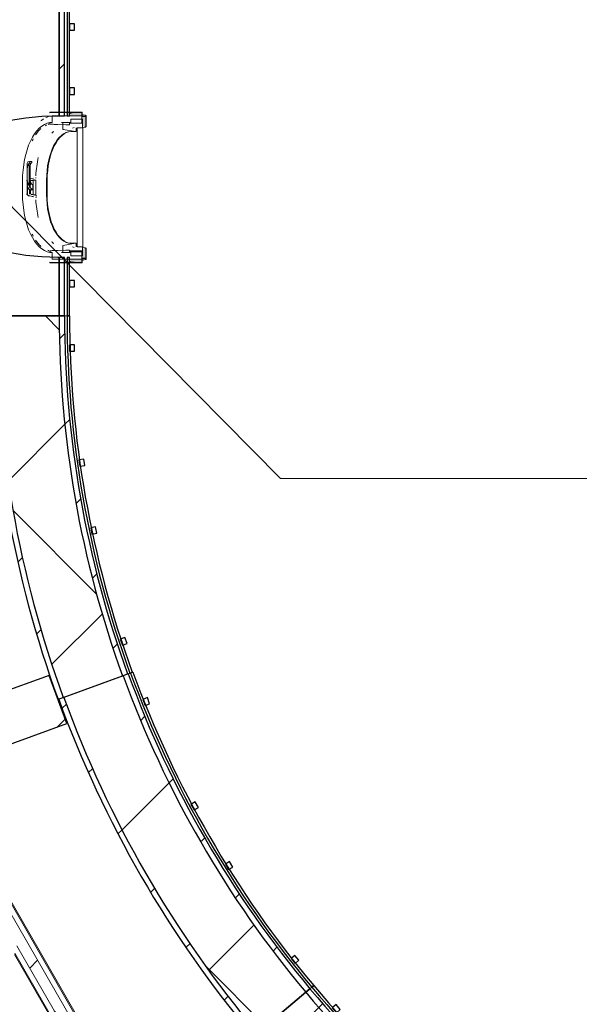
# Model space of a CAD drawing. Header units: centimetres. Extents: x 6036 to 22185, y 5782 to 11383.
# Tile 79 of 183: x 12098 to 12359, y 9480 to 9940. Entities that reach past the tile are written whole.
import ezdxf

# ---------------------------------------------------------------- set-up
doc = ezdxf.new("R2010")
doc.units = ezdxf.units.CM
for name, color, linetype, lineweight in [('A-ANNO-KEYN', 231, 'Continuous', 9), ('A-COLS', 52, 'Continuous', 9), ('A-GENM', 13, 'Continuous', 9), ('A-WALL', 113, 'Continuous', 9), ('A-WALL-FNSH', 113, 'Continuous', 25), ('A-WALL-PATT', 111, 'Continuous', 25), ('S-BEAM', 12, 'Continuous', 9)]:
    doc.layers.add(name, color=color, linetype=linetype, lineweight=lineweight)

# ---------------------------------------------------------------- blocks, each defined once
blk = doc.blocks.new('GEMO_PanelElewacyjny_Luk - GEMO_PanelElewacyjny_Standard_168_-5486497-7-01 ZestMeble')
at = {"layer": 'S-BEAM'}
h = blk.add_hatch(dxfattribs=at)
h.set_pattern_fill('FP_65', color=256, style=0, pattern_type=2)
h.set_pattern_definition([(265, (-831.63, 11154.566), (29.88584, -2.61467), [])])
h.paths.add_polyline_path([(-90.96, -427.23), (-90.52, -429.74), (-68.04, -426.28), (-45.43, -423.8), (-20.96, -422.27), (6.73, -421.96), (22.74, -422.31), (45.43, -423.8), (70.93, -426.72), (90.52, -429.74), (90.96, -427.23), (68.37, -423.76), (42.53, -421.06), (22.85, -419.77), (0, -419.28), (-23.05, -419.79), (-45.65, -421.27), (-68.37, -423.76), (-82.4, -425.92)])
h.paths.add_polyline_path([(-85.38, -458.85), (-84.92, -461.35), (-56.12, -457.24), (-32.76, -455.1), (-12.2, -454.07), (12.2, -454.07), (36.85, -455.31), (60.82, -457.71), (84.94, -461.35), (85.38, -458.85), (61.14, -455.19), (36.75, -452.75), (12.26, -451.53), (-12.26, -451.53), (-36.75, -452.75), (-61.14, -455.19)])
h = blk.add_hatch(dxfattribs=at)
h.set_pattern_fill('FP_66', color=256, style=0, pattern_type=2)
h.set_pattern_definition([(265, (-831.63, 11154.566), (74.7146, -6.5367), []), (355, (-831.63, 11154.566), (6.5367, 74.7146), [])])
h.paths.add_polyline_path([(-90.52, -429.74), (-85.38, -458.85), (-58.09, -454.89), (-36.75, -452.75), (-12.26, -451.53), (12.26, -451.53), (39.57, -453.03), (61.14, -455.19), (85.38, -458.85), (90.52, -429.74), (68.04, -426.28), (44.79, -423.76), (22.74, -422.31), (0, -421.82), (-22.74, -422.31), (-45.43, -423.8), (-68.34, -426.32), (-80.49, -428.19)])
at = {"layer": 'S-BEAM', "lineweight": 25}
for p, q in [((-90.96, -427.23), (-90.52, -429.74)), ((90.52, -429.74), (90.95, -427.25)), ((-90.52, -429.74), (-85.38, -458.85)), ((85.38, -458.85), (90.51, -429.75)), ((-85.38, -458.85), (-84.94, -461.35)), ((-14.68, -456.23), (-17.68, -456.23)), ((-17.68, -456.23), (-17.68, -458.54)), ((-17.68, -458.54), (-14.68, -458.54)), ((-14.68, -458.54), (-14.68, -456.23)), ((17.5, -456.23), (14.5, -456.23)), ((14.5, -456.23), (14.5, -458.54)), ((14.5, -458.54), (17.5, -458.54)), ((17.5, -458.54), (17.5, -456.23)), ((84.94, -461.35), (85.38, -458.86)), ((-84.74, -462.49), (-84.54, -463.62)), ((-68.29, -460.76), (-71.25, -461.28)), ((-71.25, -461.28), (-70.85, -463.55)), ((-70.85, -463.55), (-67.89, -463.03)), ((-67.89, -463.03), (-68.29, -460.76)), ((68.29, -460.76), (67.89, -463.03)), ((67.89, -463.03), (70.85, -463.55)), ((71.25, -461.28), (68.29, -460.76)), ((70.85, -463.55), (71.25, -461.28)), ((84.54, -463.62), (84.74, -462.5))]:
    blk.add_line(p, q, dxfattribs=at)
at = {"layer": 'S-BEAM'}
for p, q in [((-84.74, -462.49), (-84.94, -461.35)), ((84.94, -461.36), (84.74, -462.49))]:
    blk.add_line(p, q, dxfattribs=at)
at = {"layer": 'S-BEAM', "lineweight": 25}
for radius in [523.8, 521.26, 521.26, 491.7, 491.7, 489.16, 488.01, 486.85]:
    blk.add_arc((0, -943.08), radius, 80, 100, dxfattribs=at)
blk = doc.blocks.new('GEMO_PanelElewacyjny_OknaGoradDol_Nowe - GEMO_PanelElewacyjny_Standard_240_-V48-7-01 ZestMeble')
at = {"layer": 'S-BEAM'}
h = blk.add_hatch(dxfattribs=at)
h.set_pattern_fill('FP_108', color=256, style=0, pattern_type=2)
h.set_pattern_definition([(315, (-9921.887, 6195.758), (21.2132, 21.2132), [])])
h.paths.add_polyline_path([(-120, -421.82), (-89, -421.82), (-88.26, -419.28), (-120, -419.28)])
h.paths.add_polyline_path([(-120, -453.92), (-92.7, -453.92), (-92.7, -451.38), (-120, -451.38)])
h.paths.add_polyline_path([(-30.94, -419.28), (-30.2, -421.82), (31, -421.82), (31.74, -419.28), (-20.82, -419.28)])
h.paths.add_polyline_path([(-26.5, -451.38), (-26.5, -453.92), (27.3, -453.92), (27.3, -451.38), (-20.82, -451.38)])
h.paths.add_polyline_path([(89.06, -419.28), (89.8, -421.82), (120, -421.82), (120, -419.28), (91.46, -419.28)])
h.paths.add_polyline_path([(93.5, -451.38), (93.5, -453.92), (120, -453.92), (120, -451.38), (113.91, -451.38)])
h = blk.add_hatch(dxfattribs=at)
h.set_pattern_fill('FP_107', color=256, style=0, pattern_type=2)
h.set_pattern_definition([(315, (-9921.89, 6195.76), (53.033, 53.033), []), (45, (-9921.89, 6195.76), (-53.033, 53.033), [])])
h.paths.add_polyline_path([(-120, -421.82), (-120, -451.38), (-92.7, -451.38), (-92.46, -443.28), (-91.76, -435.85), (-90.22, -427.04), (-89, -421.82), (-110.65, -421.82)])
h.paths.add_polyline_path([(-30.2, -421.82), (-28.6, -428.66), (-27.1, -439.4), (-26.74, -443.28), (-26.5, -451.38), (27.3, -451.38), (27.54, -443.28), (28.24, -435.85), (29.78, -427.04), (31, -421.82), (-20.82, -421.82)])
h.paths.add_polyline_path([(89.8, -421.82), (91.46, -429.03), (92.56, -435.85), (93.26, -443.28), (93.5, -451.38), (120, -451.38), (120, -421.82), (91.46, -421.82)])
for p, q in [((-62.45, -412.04), (-56.75, -412.04)), ((-62.45, -413.94), (-56.75, -413.94)), ((-56.75, -413.94), (-62.45, -413.94)), ((57.55, -412.04), (63.25, -412.04)), ((57.55, -413.94), (63.25, -413.94)), ((63.25, -413.94), (57.55, -413.94)), ((-120, -455.07), (-120, -453.92)), ((120, -453.92), (120, -455.07))]:
    blk.add_line(p, q, dxfattribs=at)
at = {"layer": 'S-BEAM', "lineweight": 25}
for p, q in [((-120, -419.28), (-120, -421.82)), ((-88.26, -419.28), (-120, -419.28)), ((-120, -421.82), (-120, -451.38)), ((-89, -421.82), (-120, -421.82)), ((-120, -421.82), (-89, -421.82)), ((31.74, -419.28), (-30.94, -419.28)), ((31, -421.82), (-30.2, -421.82)), ((-30.2, -421.82), (31, -421.82)), ((120, -419.28), (89.06, -419.28)), ((120, -421.82), (89.8, -421.82)), ((89.8, -421.82), (120, -421.82)), ((120, -421.82), (120, -419.28)), ((120, -451.38), (120, -421.82)), ((-92.7, -451.38), (-92.7, -450.82)), ((-26.5, -450.82), (-26.5, -451.38)), ((27.3, -451.38), (27.3, -450.82)), ((93.5, -450.82), (93.5, -451.38)), ((-120, -451.38), (-92.7, -451.38)), ((-120, -451.38), (-120, -453.92)), ((-92.7, -451.38), (-120, -451.38)), ((-120, -453.92), (-92.7, -453.92)), ((-92.7, -455.07), (-120, -455.07)), ((-120, -455.08), (-120, -456.23)), ((-92.7, -453.92), (-92.7, -451.38)), ((-92.7, -456.23), (-92.7, -455.07)), ((-26.5, -451.38), (27.3, -451.38)), ((27.3, -451.38), (-26.5, -451.38)), ((-26.5, -451.38), (-26.5, -453.92)), ((-26.5, -453.92), (27.3, -453.92)), ((27.3, -455.07), (-26.5, -455.07)), ((-26.5, -455.07), (-26.5, -456.23)), ((27.3, -453.92), (27.3, -451.38)), ((27.3, -456.23), (27.3, -455.07)), ((93.5, -451.38), (120, -451.38)), ((120, -451.38), (93.5, -451.38)), ((93.5, -451.38), (93.5, -453.92)), ((93.5, -453.92), (120, -453.92)), ((120, -455.07), (93.5, -455.07)), ((93.5, -455.07), (93.5, -456.23)), ((120, -453.92), (120, -451.38)), ((120, -456.23), (120, -455.07)), ((-120, -456.23), (-92.7, -456.23)), ((-103.5, -456.23), (-106.5, -456.23)), ((-106.5, -456.23), (-106.5, -458.54)), ((-106.5, -458.54), (-103.5, -458.54)), ((-103.5, -458.54), (-103.5, -456.23)), ((-26.5, -456.23), (27.3, -456.23)), ((-13.5, -456.23), (-16.5, -456.23)), ((-16.5, -456.23), (-16.5, -458.54)), ((-16.5, -458.54), (-13.5, -458.54)), ((-13.5, -458.54), (-13.5, -456.23)), ((16.5, -456.23), (13.5, -456.23)), ((13.5, -456.23), (13.5, -458.54)), ((13.5, -458.54), (16.5, -458.54)), ((16.5, -458.54), (16.5, -456.23)), ((93.5, -456.23), (120, -456.23)), ((106.5, -456.23), (103.5, -456.23)), ((103.5, -456.23), (103.5, -458.54)), ((103.5, -458.54), (106.5, -458.54)), ((106.5, -458.54), (106.5, -456.23))]:
    blk.add_line(p, q, dxfattribs=at)
at = {"layer": 'S-BEAM', "lineweight": 25, "flags": 128}
for points in [[(-92.7, -450.82), (-92.46, -443.28), (-91.76, -435.85), (-90.6, -428.66), (-89, -421.82)], [(-89, -421.82), (-88.64, -420.54), (-88.26, -419.28)], [(-30.94, -419.28), (-30.56, -420.54), (-30.2, -421.82)], [(-30.2, -421.82), (-28.6, -428.66), (-27.44, -435.85), (-26.74, -443.28), (-26.5, -450.82)], [(27.3, -450.82), (27.54, -443.28), (28.24, -435.85), (29.4, -428.66), (31, -421.82)], [(31, -421.82), (31.36, -420.54), (31.74, -419.28)], [(89.06, -419.28), (89.44, -420.54), (89.8, -421.82)], [(89.8, -421.82), (91.4, -428.66), (92.56, -435.85), (93.26, -443.28), (93.5, -450.82)]]:
    blk.add_lwpolyline(points, dxfattribs=at)
at = {"layer": 'S-BEAM'}
for centre, major_axis, start_param, end_param in [((-62.45, -429.07), (30.25, 0), 1.570796, 2.641687), ((-62.45, -429.07), (-30.25, 0), 4.712389, 5.783279), ((-62.45, -427.16), (30.25, 0), 1.570796, 2.593181), ((-56.75, -427.16), (30.25, 0), 0.548411, 1.570796), ((-56.75, -429.07), (30.25, 0), 0.499906, 1.570796), ((-56.75, -429.07), (30.25, 0), 0.499906, 1.570796), ((57.55, -429.07), (30.25, 0), 1.570796, 2.641687), ((57.55, -429.07), (-30.25, 0), 4.712389, 5.783279), ((57.55, -427.16), (30.25, 0), 1.570796, 2.593181), ((63.25, -427.16), (30.25, 0), 0.548411, 1.570796), ((63.25, -429.07), (30.25, 0), 0.499906, 1.570796), ((63.25, -429.07), (30.25, 0), 0.499906, 1.570796), ((-56.75, -451.24), (30.25, 0), 0.727708, 0.770169), ((-56.75, -451.24), (30.25, 0), 0.727708, 0.770169), ((57.55, -451.24), (30.25, 0), 2.44693, 2.484469), ((57.55, -451.24), (30.25, 0), 2.44693, 2.484469), ((63.25, -451.24), (30.25, 0), 0.657124, 0.694663), ((63.25, -451.24), (30.25, 0), 0.657124, 0.694663), ((-62.45, -453.14), (30.25, 0), 2.663017, 2.689084), ((-62.45, -451.24), (30.25, 0), 2.522329, 2.552544), ((-62.45, -451.24), (30.25, 0), 2.522329, 2.552544), ((-56.75, -453.14), (30.25, 0), 0.533605, 0.56945), ((57.55, -453.14), (30.25, 0), 2.622828, 2.648536), ((63.25, -453.14), (30.25, 0), 0.493057, 0.518765), ((-56.75, -454.01), (30.25, 0), 0.504785, 0.530965), ((57.55, -454.01), (30.25, 0), 2.650816, 2.709639), ((63.25, -454.01), (30.25, 0), 0.431953, 0.490776)]:
    blk.add_ellipse(centre, major_axis=major_axis, ratio=0.5, start_param=start_param, end_param=end_param, dxfattribs=at)
blk = doc.blocks.new('GEMO_PanelElewacyjny_Luk - GEMO_PanelElewacyjny_Standard_168_-V66-7-01 ZestMeble')
at = {"layer": 'S-BEAM'}
h = blk.add_hatch(dxfattribs=at)
h.set_pattern_fill('FP_139', color=256, style=0, pattern_type=2)
h.set_pattern_definition([(285, (-4919.12, 10140.573), (28.977775, 7.76457), [])])
h.paths.add_polyline_path([(-90.96, -427.23), (-90.52, -429.74), (-61.32, -425.54), (-45.43, -423.8), (-22.74, -422.31), (0.55, -421.83), (22.74, -422.31), (50.92, -424.4), (68.04, -426.28), (90.52, -429.74), (90.96, -427.23), (68.37, -423.76), (45.65, -421.27), (22.85, -419.77), (0, -419.28), (-22.85, -419.77), (-51.35, -421.89), (-68.37, -423.76)])
h.paths.add_polyline_path([(-85.38, -458.85), (-84.94, -461.35), (-60.82, -457.71), (-36.56, -455.28), (-11.91, -454.07), (12.2, -454.07), (36.56, -455.28), (60.82, -457.71), (84.94, -461.35), (85.38, -458.85), (61.14, -455.19), (34.62, -452.65), (12.26, -451.53), (-15.98, -451.72), (-36.75, -452.75), (-61.14, -455.19), (-71.48, -456.75)])
h = blk.add_hatch(dxfattribs=at)
h.set_pattern_fill('FP_140', color=256, style=0, pattern_type=2)
h.set_pattern_definition([(285, (-4919.12, 10140.57), (72.44444, 19.41143), []), (15, (-4919.12, 10140.57), (-19.41143, 72.44444), [])])
h.paths.add_polyline_path([(-90.52, -429.74), (-85.38, -458.85), (-61.14, -455.19), (-36.75, -452.75), (-12.26, -451.53), (12.26, -451.53), (36.75, -452.75), (61.14, -455.19), (85.38, -458.85), (90.52, -429.74), (68.04, -426.28), (45.43, -423.8), (22.74, -422.31), (0, -421.82), (-22.74, -422.31), (-52.93, -424.62), (-68.04, -426.28)])
at = {"layer": 'S-BEAM', "lineweight": 25}
for p, q in [((-90.96, -427.23), (-90.52, -429.74)), ((90.52, -429.74), (90.96, -427.23)), ((-90.52, -429.74), (-85.38, -458.85)), ((85.38, -458.85), (90.52, -429.74)), ((-85.38, -458.85), (-84.94, -461.35)), ((-14.68, -456.23), (-17.68, -456.23)), ((-17.68, -456.23), (-17.68, -458.54)), ((-17.68, -458.54), (-14.68, -458.54)), ((-14.68, -458.54), (-14.68, -456.23)), ((17.5, -456.23), (14.5, -456.23)), ((14.5, -456.23), (14.5, -458.54)), ((14.5, -458.54), (17.5, -458.54)), ((17.5, -458.54), (17.5, -456.23)), ((84.94, -461.35), (85.38, -458.85)), ((-84.74, -462.49), (-84.54, -463.62)), ((-68.29, -460.76), (-71.25, -461.28)), ((-71.25, -461.28), (-70.85, -463.55)), ((-70.85, -463.55), (-67.89, -463.03)), ((-67.89, -463.03), (-68.29, -460.76)), ((68.29, -460.76), (67.89, -463.03)), ((67.89, -463.03), (70.85, -463.55)), ((71.25, -461.28), (68.29, -460.76)), ((70.85, -463.55), (71.25, -461.28)), ((84.54, -463.62), (84.74, -462.49))]:
    blk.add_line(p, q, dxfattribs=at)
at = {"layer": 'S-BEAM'}
blk.add_line((84.94, -461.35), (84.74, -462.49), dxfattribs=at)
at = {"layer": 'S-BEAM', "lineweight": 25}
for radius in [523.8, 521.26, 521.26, 491.7, 491.7, 489.16, 488.01, 486.85]:
    blk.add_arc((0, -943.08), radius, 80, 100, dxfattribs=at)
blk = doc.blocks.new('GEMO_PanelElewacyjny_Luk - GEMO_PanelElewacyjny_Standard_168_-V67-7-01 ZestMeble')
at = {"layer": 'S-BEAM'}
h = blk.add_hatch(dxfattribs=at)
h.set_pattern_fill('FP_141', color=256, style=0, pattern_type=2)
h.set_pattern_definition([(305, (-8413.327, 7789.386), (24.57456, 17.20729), [])])
h.paths.add_polyline_path([(-90.96, -427.23), (-90.52, -429.74), (-68.04, -426.28), (-45.43, -423.8), (-22.74, -422.31), (0, -421.82), (22.74, -422.31), (45.43, -423.8), (68.04, -426.28), (90.52, -429.74), (90.96, -427.23), (68.37, -423.76), (45.65, -421.27), (22.85, -419.77), (0, -419.28), (-22.85, -419.77), (-45.65, -421.27), (-68.37, -423.76), (-81.72, -425.81)])
h.paths.add_polyline_path([(-85.38, -458.85), (-84.94, -461.35), (-60.82, -457.71), (-36.56, -455.28), (-12.2, -454.07), (12.2, -454.07), (36.56, -455.28), (60.82, -457.71), (84.94, -461.35), (85.38, -458.85), (61.14, -455.19), (36.75, -452.75), (12.26, -451.53), (-12.26, -451.53), (-40.94, -453.17), (-61.14, -455.19), (-71.16, -456.7)])
h = blk.add_hatch(dxfattribs=at)
h.set_pattern_fill('FP_142', color=256, style=0, pattern_type=2)
h.set_pattern_definition([(305, (-8413.33, 7789.386), (61.4364, 43.01823), []), (35, (-8413.33, 7789.386), (-43.01823, 61.4364), [])])
h.paths.add_polyline_path([(-90.52, -429.74), (-85.38, -458.85), (-61.14, -455.19), (-36.75, -452.75), (-12.26, -451.53), (12.26, -451.53), (36.75, -452.75), (61.14, -455.19), (85.38, -458.85), (90.52, -429.74), (68.04, -426.28), (45.43, -423.8), (17.71, -422.2), (0, -421.82), (-22.74, -422.31), (-45.43, -423.8), (-68.04, -426.28), (-82.19, -428.45)])
at = {"layer": 'S-BEAM', "lineweight": 25}
for p, q in [((-90.96, -427.23), (-90.52, -429.74)), ((90.52, -429.74), (90.96, -427.23)), ((-90.52, -429.74), (-85.38, -458.85)), ((85.38, -458.85), (90.52, -429.74)), ((-85.38, -458.85), (-84.94, -461.35)), ((-14.68, -456.23), (-17.68, -456.23)), ((-17.68, -456.23), (-17.68, -458.54)), ((-17.68, -458.54), (-14.68, -458.54)), ((-14.68, -458.54), (-14.68, -456.23)), ((17.5, -456.23), (14.5, -456.23)), ((14.5, -456.23), (14.5, -458.54)), ((14.5, -458.54), (17.5, -458.54)), ((17.5, -458.54), (17.5, -456.23)), ((84.94, -461.35), (85.38, -458.85)), ((-84.74, -462.49), (-84.54, -463.62)), ((-68.29, -460.76), (-71.25, -461.28)), ((-71.25, -461.28), (-70.85, -463.55)), ((-70.85, -463.55), (-67.89, -463.03)), ((-67.89, -463.03), (-68.29, -460.76)), ((68.29, -460.76), (67.89, -463.03)), ((67.89, -463.03), (70.85, -463.55)), ((71.25, -461.28), (68.29, -460.76)), ((70.85, -463.55), (71.25, -461.28)), ((84.54, -463.62), (84.74, -462.49))]:
    blk.add_line(p, q, dxfattribs=at)
at = {"layer": 'S-BEAM'}
blk.add_line((-84.74, -462.49), (-84.94, -461.35), dxfattribs=at)
at = {"layer": 'S-BEAM', "lineweight": 25}
for radius in [523.8, 521.26, 521.26, 491.7, 491.7, 489.16, 488.01, 486.85]:
    blk.add_arc((0, -943.08), radius, 80, 100, dxfattribs=at)
blk = doc.blocks.new('okno - okno-V139-7-01 ZestMeble')
at = {"layer": 'A-GENM'}
h = blk.add_hatch(color=256, dxfattribs=at)
h.paths.add_polyline_path([(6657.76, 9826.89), (6657.76, 9828.39), (6651.98, 9828.39), (6652.04, 9827.46), (6654.96, 9826.89)])
h.paths.add_polyline_path([(6657.76, 9895.39), (6657.76, 9896.89), (6654.96, 9896.89), (6651.98, 9896.2), (6652.04, 9895.39), (6657.17, 9895.39)])
for points in [[(6651.98, 9896.3), (6654.96, 9896.89), (6651.98, 9896.89)], [(6659.4, 9895.51), (6657.76, 9895.76), (6657.76, 9895.51)], [(6654.96, 9826.89), (6651.98, 9827.47), (6651.98, 9826.89)], [(6658.34, 9828.01), (6659.4, 9828.26), (6657.76, 9828.01)]]:
    blk.add_hatch(color=256, dxfattribs=at).paths.add_polyline_path(points)
h = blk.add_hatch(color=256, dxfattribs=at)
h.paths.add_polyline_path([(6658.05, 9828.55), (6659.66, 9828.55), (6659.66, 9833.29), (6658.05, 9833.29), (6657.76, 9832.29), (6658.05, 9832.27), (6657.76, 9828.55)])
h.paths.add_polyline_path([(6658.05, 9890.49), (6659.66, 9890.49), (6659.66, 9895.23), (6657.76, 9894.99), (6658.05, 9892.29)])
at = {"layer": 'A-GENM', "lineweight": 18}
for p, q in [((6642.75, 9897.03), (6642.75, 9896.83)), ((6657.87, 9897.09), (6646.57, 9897.09)), ((6646.57, 9896.89), (6657.76, 9896.89)), ((6657.76, 9896.89), (6657.76, 9894.99)), ((6657.87, 9895.09), (6657.87, 9897.09)), ((6642.86, 9892.22), (6642.86, 9891.61)), ((6643.9, 9895.36), (6643.9, 9892.25)), ((6657.76, 9895.39), (6646.57, 9895.39)), ((6648.81, 9892.09), (6648.81, 9889.25)), ((6652.62, 9892.29), (6649.04, 9892.29)), ((6652.04, 9891.14), (6652.04, 9891.89)), ((6652.04, 9891.89), (6657.76, 9891.89)), ((6658.05, 9893.82), (6652.62, 9893.82)), ((6652.62, 9893.82), (6652.62, 9892.29)), ((6657.76, 9891.89), (6657.76, 9895.39)), ((6657.76, 9894.99), (6659.37, 9894.99)), ((6659.37, 9895.09), (6657.87, 9895.09)), ((6658.05, 9889.69), (6658.05, 9893.82)), ((6658.37, 9895.86), (6658.34, 9895.76)), ((6658.34, 9895.76), (6659.4, 9895.51)), ((6659.43, 9895.61), (6658.37, 9895.86)), ((6659.37, 9894.99), (6659.37, 9895.09)), ((6659.66, 9895.23), (6659.66, 9890.49)), ((6659.77, 9890.49), (6659.77, 9895.23)), ((6646.57, 9891.31), (6650.31, 9891.14)), ((6648.99, 9889.05), (6654.79, 9887.99)), ((6650.31, 9891.14), (6652.04, 9891.14)), ((6654.79, 9887.99), (6655.16, 9887.99)), ((6655.16, 9887.99), (6655.16, 9889.69)), ((6658.28, 9889.69), (6655.51, 9889.69)), ((6655.51, 9889.69), (6655.51, 9834.09)), ((6655.51, 9889.69), (6658.05, 9889.69)), ((6658.28, 9834.09), (6658.28, 9889.69)), ((6659.4, 9890.2), (6658.34, 9889.95)), ((6658.34, 9889.95), (6658.37, 9889.86)), ((6658.37, 9889.86), (6659.43, 9890.1)), ((6642.86, 9832.16), (6642.86, 9831.55)), ((6650.31, 9832.64), (6646.57, 9832.46)), ((6648.81, 9834.53), (6648.81, 9831.69)), ((6654.79, 9835.79), (6648.99, 9834.72)), ((6652.04, 9832.64), (6650.31, 9832.64)), ((6652.04, 9831.89), (6652.04, 9832.64)), ((6657.76, 9831.89), (6652.04, 9831.89)), ((6652.16, 9832.29), (6658.05, 9832.29)), ((6658.05, 9832.27), (6652.16, 9832.28)), ((6655.16, 9835.79), (6654.79, 9835.79)), ((6655.16, 9834.09), (6655.16, 9835.79)), ((6655.51, 9834.09), (6658.28, 9834.09)), ((6658.05, 9834.09), (6655.51, 9834.09)), ((6657.76, 9828.39), (6657.76, 9831.89)), ((6658.05, 9832.29), (6658.05, 9834.09)), ((6658.05, 9829.94), (6658.05, 9832.27)), ((6658.37, 9833.92), (6658.34, 9833.82)), ((6658.34, 9833.82), (6659.4, 9833.57)), ((6659.34, 9833.69), (6658.37, 9833.92)), ((6659.66, 9833.29), (6659.66, 9828.55)), ((6659.77, 9828.55), (6659.77, 9833.29)), ((6643.9, 9831.52), (6643.9, 9828.42)), ((6646.57, 9828.39), (6657.76, 9828.39)), ((6649.04, 9831.49), (6652.16, 9831.49)), ((6652.16, 9831.48), (6652.62, 9831.48)), ((6652.62, 9831.48), (6652.62, 9829.95)), ((6652.62, 9829.95), (6658.05, 9829.94)), ((6659.37, 9828.79), (6657.76, 9828.79)), ((6657.76, 9828.79), (6657.76, 9826.89)), ((6657.87, 9826.69), (6657.87, 9828.69)), ((6657.87, 9828.69), (6659.37, 9828.69)), ((6659.4, 9828.26), (6658.34, 9828.01)), ((6658.34, 9828.01), (6658.37, 9827.92)), ((6658.37, 9827.92), (6659.43, 9828.16)), ((6659.37, 9828.69), (6659.37, 9828.79)), ((6642.75, 9826.94), (6642.75, 9826.74)), ((6657.76, 9826.89), (6646.57, 9826.89)), ((6646.57, 9826.69), (6657.87, 9826.69))]:
    blk.add_line(p, q, dxfattribs=at)
at = {"layer": 'A-GENM'}
for p, q in [((6649.04, 9892.29), (6648.32, 9892.29)), ((6657.76, 9895.86), (6658.37, 9895.86)), ((6658.34, 9895.76), (6657.76, 9895.76)), ((6654.79, 9887.99), (6652.62, 9887.99)), ((6654.16, 9889.9), (6653.38, 9889.66)), ((6632.28, 9873.24), (6632.28, 9871.29)), ((6633.32, 9874.08), (6632.62, 9873.86)), ((6633.13, 9873.23), (6633.13, 9869.76)), ((6634.21, 9874.09), (6633.36, 9874.09)), ((6633.47, 9873.86), (6634.17, 9874.08)), ((6634.37, 9873.96), (6634.45, 9873.75)), ((6632.17, 9872.29), (6632.17, 9863.69)), ((6633.13, 9869.76), (6633.13, 9862.65)), ((6633.64, 9872.09), (6633.64, 9865.63)), ((6630.02, 9859.04), (6630.02, 9864.74)), ((6632.25, 9859.04), (6632.25, 9864.59)), ((6632.4, 9864.57), (6632.4, 9862.97)), ((6635.15, 9866.21), (6633.6, 9865.9)), ((6633.64, 9861.83), (6633.64, 9865.63)), ((6633.64, 9865), (6634.09, 9865.09)), ((6633.77, 9864.9), (6633.77, 9863.19)), ((6635.2, 9865.39), (6634.14, 9865.19)), ((6634.93, 9865.27), (6635.15, 9865.31)), ((6636.07, 9865.3), (6634.97, 9865.1)), ((6635.06, 9861.89), (6635.06, 9864.9)), ((6636.39, 9866.46), (6636.14, 9866.46)), ((6636.23, 9864.9), (6636.23, 9861.89)), ((6641.27, 9865.29), (6641.27, 9858.49)), ((6641.56, 9858.49), (6641.56, 9865.29)), ((6632.4, 9862.66), (6632.4, 9858.85)), ((6632.45, 9861.94), (6633.09, 9861.17)), ((6632.89, 9860.98), (6633.25, 9860.98)), ((6633.14, 9861.09), (6633.15, 9861.04)), ((6633.23, 9861.87), (6633.23, 9862.49)), ((6633.23, 9859.01), (6633.23, 9861.14)), ((6633.25, 9860.98), (6633.64, 9860.98)), ((6633.44, 9860.86), (6634.64, 9860.86)), ((6633.64, 9861.83), (6633.45, 9861.94)), ((6634.55, 9860.91), (6633.64, 9861.83)), ((6633.77, 9860.65), (6633.77, 9858.87)), ((6634.32, 9863.5), (6634.93, 9862.91)), ((6634.93, 9860.86), (6634.64, 9860.86)), ((6634.93, 9862.91), (6634.93, 9860.86)), ((6635.06, 9858.87), (6635.06, 9861.89)), ((6636.23, 9861.89), (6636.23, 9858.87)), ((6632.99, 9858.06), (6635.15, 9857.64)), ((6634.09, 9858.75), (6633.3, 9858.91)), ((6634.14, 9858.59), (6635.2, 9858.39)), ((6635.15, 9858.5), (6634.93, 9858.54)), ((6636.07, 9858.47), (6634.97, 9858.67)), ((6636.14, 9857.39), (6636.39, 9857.39)), ((6636.19, 9858.28), (6636.24, 9858.26)), ((6636.46, 9857.39), (6636.21, 9857.41)), ((6652.62, 9835.79), (6654.79, 9835.79)), ((6653.38, 9834.12), (6654.16, 9833.87)), ((6655.07, 9832.29), (6658.05, 9832.27)), ((6648.32, 9831.49), (6649.04, 9831.49)), ((6657.76, 9828.01), (6658.34, 9828.01)), ((6657.76, 9827.92), (6658.37, 9827.92))]:
    blk.add_line(p, q, dxfattribs=at)
at = {"layer": 'A-GENM', "lineweight": 18, "flags": 128}
for points in [[(6646.57, 9897.09), (6644.66, 9897.07), (6642.75, 9897.03)], [(6642.75, 9896.83), (6644.66, 9896.87), (6646.57, 9896.89)], [(6643.9, 9892.25), (6643.38, 9892.24), (6642.86, 9892.22)], [(6646.57, 9895.39), (6645.24, 9895.38), (6643.9, 9895.36)], [(6649.04, 9892.29), (6648.99, 9892.28), (6648.94, 9892.27), (6648.9, 9892.24), (6648.86, 9892.21), (6648.83, 9892.17), (6648.82, 9892.13), (6648.81, 9892.09)], [(6659.4, 9895.51), (6659.47, 9895.49), (6659.53, 9895.46), (6659.58, 9895.41), (6659.62, 9895.35), (6659.65, 9895.29), (6659.66, 9895.23)], [(6659.77, 9895.23), (6659.76, 9895.31), (6659.73, 9895.39), (6659.68, 9895.47), (6659.61, 9895.53), (6659.52, 9895.58), (6659.43, 9895.61)], [(6648.81, 9889.25), (6648.82, 9889.2), (6648.83, 9889.16), (6648.86, 9889.12), (6648.9, 9889.09), (6648.94, 9889.07), (6648.99, 9889.05)], [(6659.66, 9890.49), (6659.65, 9890.42), (6659.62, 9890.36), (6659.58, 9890.31), (6659.53, 9890.26), (6659.47, 9890.22), (6659.4, 9890.2)], [(6659.43, 9890.1), (6659.52, 9890.13), (6659.61, 9890.18), (6659.68, 9890.25), (6659.73, 9890.32), (6659.76, 9890.4), (6659.77, 9890.49)], [(6648.99, 9834.72), (6648.94, 9834.71), (6648.9, 9834.68), (6648.86, 9834.65), (6648.83, 9834.61), (6648.82, 9834.57), (6648.81, 9834.53)], [(6648.81, 9831.69), (6648.82, 9831.64), (6648.83, 9831.6), (6648.86, 9831.56), (6648.9, 9831.53), (6648.94, 9831.51), (6648.99, 9831.49), (6649.04, 9831.49)], [(6659.4, 9833.57), (6659.47, 9833.55), (6659.53, 9833.52), (6659.58, 9833.47), (6659.62, 9833.41), (6659.65, 9833.35), (6659.66, 9833.29)], [(6659.77, 9833.29), (6659.76, 9833.37), (6659.73, 9833.45), (6659.68, 9833.53), (6659.61, 9833.59), (6659.52, 9833.64), (6659.43, 9833.67)], [(6642.86, 9831.55), (6643.38, 9831.53), (6643.9, 9831.52)], [(6643.9, 9828.42), (6645.24, 9828.39), (6646.57, 9828.39)], [(6659.66, 9828.55), (6659.65, 9828.48), (6659.62, 9828.42), (6659.58, 9828.37), (6659.53, 9828.32), (6659.47, 9828.28), (6659.4, 9828.26)], [(6659.43, 9828.16), (6659.52, 9828.19), (6659.61, 9828.24), (6659.68, 9828.31), (6659.73, 9828.38), (6659.76, 9828.46), (6659.77, 9828.55)], [(6646.57, 9826.89), (6644.66, 9826.9), (6642.75, 9826.94)], [(6642.75, 9826.74), (6644.66, 9826.7), (6646.57, 9826.69)]]:
    blk.add_lwpolyline(points, dxfattribs=at)
at = {"layer": 'A-GENM', "flags": 128}
for points in [[(6632.28, 9873.24), (6632.26, 9873.11), (6632.23, 9872.99)], [(6633.64, 9865.63), (6633.67, 9865.11), (6633.76, 9864.61), (6633.9, 9864.17), (6634.09, 9863.79), (6634.32, 9863.5)], [(6632.27, 9862.68), (6632.32, 9862.45), (6632.37, 9862.22), (6632.42, 9862)], [(6632.42, 9862), (6632.43, 9861.98), (6632.44, 9861.96), (6632.45, 9861.94)], [(6634.64, 9860.86), (6634.59, 9860.87), (6634.55, 9860.91)]]:
    blk.add_lwpolyline(points, dxfattribs=at)
at = {"layer": 'A-GENM'}
for centre, major_axis, ratio, start_param, end_param in [((6654.96, 9864.74), (0, 32.15), 0.5, 0, 0.187655), ((6643.79, 9864.74), (0, 27.55), 0.5, 0.067425, 1.570796), ((6644.57, 9864.74), (0, 30.65), 0.5, 0.311719, 0.397917), ((6644.57, 9864.74), (0, 30.65), 0.5, 0.082294, 0.234517), ((6644.57, 9864.74), (0, 27.55), 0.5, 0.048532, 0.124971), ((6644.57, 9864.74), (0, 27.55), 0.5, 0.452057, 0.661185), ((6652.62, 9865.29), (0, 22.7), 0.5, 0, 1.570796), ((6652.91, 9865.29), (0, 22.7), 0.5, 0, 1.570796), ((6650.68, 9864.74), (0, 26.4), 0.5, 0.480597, 0.55307), ((6644.57, 9864.74), (0, 27.55), 0.5, 0.76317, 0.809664), ((6636.21, 9871.14), (0, 5), 0.866025, 1.009122, 1.137615), ((6632.65, 9873.72), (0, 0.15), 0.866025, 0.261799, 1.009122), ((6637.06, 9871.14), (0, 5), 0.866025, 1.009122, 1.13865), ((6634.17, 9872.09), (0, 1.6), 0.866025, 0.49181, 0.707607), ((6633.36, 9873.89), (0, 0.2), 0.866025, 5.579236, 6.544985), ((6633.5, 9873.72), (0, 0.15), 0.866025, 0.261799, 1.009122), ((6633.44, 9873.67), (0, 0.2), 0.866025, 3.633403, 4.121056), ((6635.02, 9872.09), (0, 1.6), 0.866025, 0.49181, 1.570796), ((6634.21, 9873.89), (0, 0.2), 0.866025, 5.096361, 6.544985), ((6634.29, 9873.67), (0, 0.2), 0.866025, 3.633403, 5.096361), ((6649.38, 9864.74), (0, 26.4), 0.5, 1.133102, 1.470222), ((6632.75, 9864.99), (0, 0.8), 0.891845, 1.105375, 1.570796), ((6634.41, 9859.31), (0, 5.91), 0.5, 6.09184, 6.37656), ((6634.98, 9864.97), (0, 0.3), 0.891845, 0.174533, 0.639954), ((6634.95, 9864.9), (0, 0.21), 0.5, 4.712389, 6.06102), ((6635.49, 9859.31), (0, 6.11), 0.5, 6.091414, 6.391879), ((6636.02, 9864.9), (0, 0.41), 0.5, 4.712389, 6.069716), ((6637.92, 9864.95), (0, 6), 0.866025, 1.964771, 2.085784), ((6633.25, 9861.08), (0, 0.1), 0.866025, 2.879793, 3.141593), ((6633.44, 9861.26), (0, 0.4), 0.866025, 2.6529, 3.141593), ((6633.51, 9862.07), (0, 0.15), 0.866025, 2.085784, 2.6529), ((6633.64, 9862.91), (0, 0.1), 0.866025, 5.235988, 6.283185), ((6633.64, 9861.08), (0, 0.1), 0.866025, 3.141593, 3.403392), ((6641.29, 9861.92), (0, 8.62), 0.891845, 1.391797, 1.455429), ((6641.29, 9861.92), (0, 8.62), 0.891845, 1.685325, 1.749796), ((6641.56, 9861.92), (0, 8.62), 0.891845, 1.685325, 1.732524), ((6643.79, 9859.04), (0, 27.55), 0.5, 1.570796, 3.074167), ((6632.75, 9858.85), (0, 0.8), 0.891845, 1.570796, 2.036217), ((6645.57, 9859.04), (0, 26.64), 0.5, 1.570796, 1.579056), ((6633.11, 9858.85), (0, 0.8), 0.891845, 1.570796, 2.96706), ((7015.38, 9866.92), (-844.13, 128.9), 0.086824, 1.113781, 1.116845), ((6633.31, 9859.01), (0, 0.1), 0.891845, 1.570796, 2.96706), ((6634.41, 9864.47), (0, 5.91), 0.5, 3.048218, 3.332938), ((6634.98, 9858.84), (0, 0.3), 0.891845, 2.501639, 2.96706), ((6634.95, 9858.87), (0, 0.21), 0.5, 3.363758, 4.712389), ((6635.49, 9864.47), (0, 6.11), 0.5, 3.032898, 3.333364), ((6636.02, 9858.87), (0, 0.41), 0.5, 3.355062, 4.712389), ((6636.14, 9858.69), (0, 1.3), 0.891845, 3.216392, 3.465725), ((6649.38, 9859.04), (0, 26.4), 0.5, 1.680874, 2.00849), ((6635.3, 9858.65), (0, 1.3), 0.866025, 4.213723, 4.463056), ((6652.62, 9858.49), (0, 22.7), 0.5, 1.570796, 3.141593), ((6652.91, 9858.49), (0, 22.7), 0.5, 1.570796, 3.141593), ((6644.57, 9859.04), (0, 27.55), 0.5, 2.331928, 2.378423), ((6644.57, 9859.04), (0, 27.55), 0.5, 2.480408, 2.689535), ((6650.68, 9859.04), (0, 26.4), 0.5, 2.588523, 2.660996), ((6644.57, 9859.04), (0, 27.55), 0.5, 3.016622, 3.09306), ((6654.96, 9859.04), (0, 32.15), 0.5, 2.95516, 3.141593)]:
    blk.add_ellipse(centre, major_axis=major_axis, ratio=ratio, start_param=start_param, end_param=end_param, dxfattribs=at)
at = {"layer": 'A-GENM', "lineweight": 18}
for points, knots in [([(6642.87, 9891.57), (6642.87, 9891.55), (6642.88, 9891.53), (6642.9, 9891.51), (6642.91, 9891.49), (6642.93, 9891.47), (6642.95, 9891.46), (6642.97, 9891.44), (6643, 9891.44), (6643.01, 9891.43), (6643.03, 9891.43), (6643.03, 9891.42)], [0.1428571, 0.1428571, 0.1428571, 0.1428571, 0.2857143, 0.3571429, 0.4285714, 0.5, 0.5714286, 0.6785714, 0.7321429, 0.7857143, 0.8571429, 0.8571429, 0.8571429, 0.8571429]), ([(6643.03, 9832.35), (6643.01, 9832.34), (6642.98, 9832.34), (6642.95, 9832.32), (6642.93, 9832.3), (6642.91, 9832.28), (6642.89, 9832.26), (6642.88, 9832.24), (6642.87, 9832.22), (6642.87, 9832.21)], [0.1666667, 0.1666667, 0.1666667, 0.1666667, 0.3333333, 0.4166667, 0.5, 0.5833333, 0.6666667, 0.75, 0.8333333, 0.8333333, 0.8333333, 0.8333333])]:
    blk.add_open_spline(points, degree=3, knots=knots, dxfattribs=at)
for points in [[(6643.08, 9891.42), (6643.66, 9891.41), (6644.83, 9891.39), (6645.99, 9891.34), (6646.57, 9891.31)], [(6646.57, 9832.46), (6645.99, 9832.43), (6644.83, 9832.39), (6643.66, 9832.36), (6643.08, 9832.35)]]:
    blk.add_open_spline(points, degree=3, dxfattribs=at)
at = {"layer": 'A-GENM'}
for points in [[(6632.31, 9871.14), (6632.34, 9871.28), (6632.41, 9871.56), (6632.55, 9871.98), (6632.72, 9872.4), (6632.91, 9872.82), (6633.05, 9873.1), (6633.13, 9873.23)], [(6632.23, 9872.99), (6632.21, 9872.84), (6632.17, 9872.53), (6632.17, 9872.07), (6632.22, 9871.6), (6632.27, 9871.29), (6632.31, 9871.14)], [(6632.31, 9864.95), (6632.27, 9864.78), (6632.22, 9864.44), (6632.17, 9863.93), (6632.17, 9863.42), (6632.21, 9863.09), (6632.23, 9862.92)], [(6636.2, 9866.4), (6636.3, 9866.42), (6636.39, 9866.42), (6636.48, 9866.41)], [(6636.48, 9857.36), (6636.39, 9857.35), (6636.3, 9857.35), (6636.2, 9857.37)]]:
    blk.add_open_spline(points, degree=3, dxfattribs=at)
for points, knots in [([(6633.13, 9862.65), (6633.05, 9862.8), (6632.91, 9863.1), (6632.69, 9863.64), (6632.47, 9864.26), (6632.35, 9864.72), (6632.31, 9864.95)], [0, 0, 0, 0, 0.2, 0.4, 0.7, 1, 1, 1, 1]), ([(6632.85, 9858.03), (6632.79, 9858.04), (6632.68, 9858.08), (6632.54, 9858.17), (6632.41, 9858.3), (6632.29, 9858.51), (6632.25, 9858.69), (6632.25, 9858.82)], [-1, -1, -1, -1, -0.833333, -0.666667, -0.5, -0.333333, 0, 0, 0, 0])]:
    blk.add_open_spline(points, degree=3, knots=knots, dxfattribs=at)

msp = doc.modelspace()

# ---------------------------------------------------------------- hatches: boundary and pattern name
at = {"layer": 'A-COLS'}
h = msp.add_hatch(dxfattribs=at)
h.set_pattern_fill('FP_35', color=256, style=0, pattern_type=2)
h.set_pattern_definition([(45, (5468.8, 0), (-33.67596, 33.67596), [])])
h.paths.add_polyline_path([(11703, 9459.74), (11725.56, 9467.95), (11717.35, 9490.51), (11694.79, 9482.3), (11696.33, 9478.09)])
h.paths.add_polyline_path([(12076.14, 9595.56), (12119.55, 9611.35), (12111.34, 9633.91), (12067.94, 9618.11)])
at = {"layer": 'A-WALL-PATT', "lineweight": 9}
h = msp.add_hatch(dxfattribs=at)
h.set_pattern_fill('FP_14', color=256, style=0, pattern_type=2)
h.set_pattern_definition([(45, (5468.8, 0), (-53.033, 53.033), []), (135, (5468.8, 0), (-53.033, -53.033), [])])
h.paths.add_polyline_path([(12159.85, 9407.17), (12054.56, 9589.8), (12049.79, 9588.07), (12148.69, 9416.53)])

# ---------------------------------------------------------------- linework, layer by layer
at = {"layer": 'A-ANNO-KEYN'}
for p, q in [((12048.38, 9898.75), (12219.43, 9725.84)), ((12219.43, 9725.84), (12410.3, 9725.97))]:
    msp.add_line(p, q, dxfattribs=at)
at = {"layer": 'A-COLS', "lineweight": 25}
for p, q in [((12111.34, 9633.91), (12067.94, 9618.11)), ((12119.55, 9611.35), (12111.34, 9633.91)), ((12076.14, 9595.56), (12119.55, 9611.35))]:
    msp.add_line(p, q, dxfattribs=at)
at = {"layer": 'A-WALL'}
for p, q in [((12152.58, 9419.79), (12054.56, 9589.8)), ((12154.52, 9421.43), (12057.96, 9588.91)), ((12148.69, 9416.53), (12096.19, 9507.59)), ((12146.74, 9414.9), (12095.27, 9504.17))]:
    msp.add_line(p, q, dxfattribs=at)
at = {"layer": 'A-WALL-FNSH', "color": 253, "lineweight": 9}
for p, q in [((12154.91, 9421.75), (12058.69, 9588.65)), ((12095.09, 9503.49), (12146.35, 9414.57))]:
    msp.add_line(p, q, dxfattribs=at)

# ---------------------------------------------------------------- block references
at = {"layer": 'A-GENM'}
msp.add_blockref('okno - okno-V139-7-01 ZestMeble', (5468.8, 0), dxfattribs=at)
at = {"layer": 'S-BEAM'}
for name, p, rotation in [('GEMO_PanelElewacyjny_OknaGoradDol_Nowe - GEMO_PanelElewacyjny_Standard_240_-V48-7-01 ZestMeble', (11664.56, 9921.89), 89.99999999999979), ('GEMO_PanelElewacyjny_Luk - GEMO_PanelElewacyjny_Standard_168_-V67-7-01 ZestMeble', (11678.89, 9638.12), 99.99999999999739), ('GEMO_PanelElewacyjny_Luk - GEMO_PanelElewacyjny_Standard_168_-V66-7-01 ZestMeble', (11791.23, 9330.37), 119.9999999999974), ('GEMO_PanelElewacyjny_Luk - GEMO_PanelElewacyjny_Standard_168_-5486497-7-01 ZestMeble', (12001.75, 9079.45), 139.9999999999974)]:
    msp.add_blockref(name, p, dxfattribs=dict(at, rotation=rotation))

doc.saveas('drawing.dxf')
